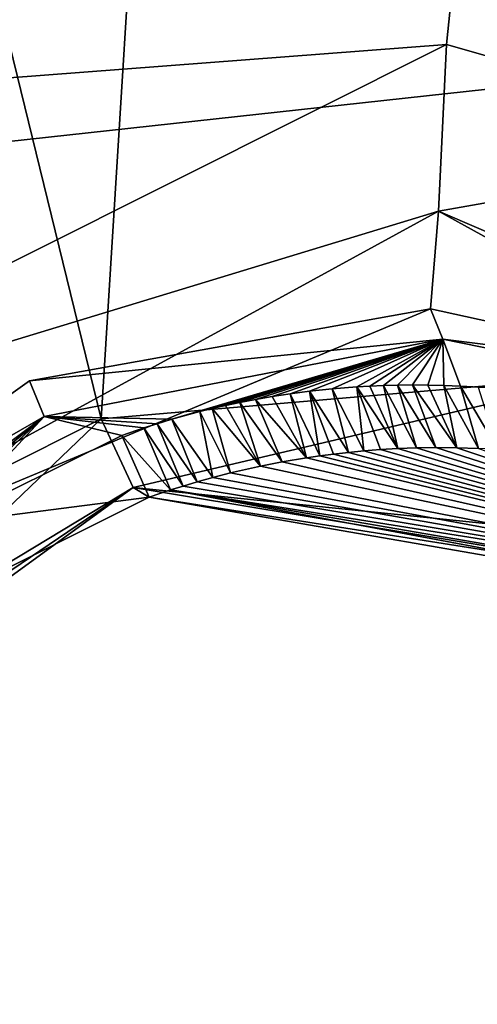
# Model space of a CAD drawing. Header units: millimetres. Extents: x -147 to 294, y -82 to 275.
# Tile 237 of 256: x 207.34 to 208.46, y 196.09 to 198.51. Entities that reach past the tile are written whole.
import ezdxf

# ---------------------------------------------------------------- set-up
doc = ezdxf.new("R2010")
doc.units = ezdxf.units.MM
doc.header["$LTSCALE"] = 67.506716
for name, color, linetype in [('1594', 7, 'CONTINUOUS'), ('1601', 7, 'CONTINUOUS'), ('1602', 7, 'CONTINUOUS'), ('2227', 7, 'CONTINUOUS'), ('2300', 7, 'CONTINUOUS'), ('2301', 7, 'CONTINUOUS'), ('2302', 7, 'CONTINUOUS'), ('2305', 7, 'CONTINUOUS'), ('2306', 7, 'CONTINUOUS'), ('2307', 7, 'CONTINUOUS'), ('2308', 7, 'CONTINUOUS'), ('753', 7, 'CONTINUOUS'), ('756', 7, 'CONTINUOUS'), ('841', 7, 'CONTINUOUS')]:
    doc.layers.add(name, color=color, linetype=linetype)

msp = doc.modelspace()

# ---------------------------------------------------------------- linework, layer by layer
at = {"layer": '1594', "linetype": 'CONTINUOUS'}
for points in [[(206.0272, 198.1041, -15.0419), (200.9628, 204.6528, -13.6183), (208.6494, 200.9823, -13.8147), (206.0272, 198.1041, -15.0419)], [(207.004, 198.3438, -14.8577), (206.0272, 198.1041, -15.0419), (208.6494, 200.9823, -13.8147), (207.004, 198.3438, -14.8577)], [(208.3889, 198.4491, -14.6757), (207.004, 198.3438, -14.8577), (208.6494, 200.9823, -13.8147), (208.3889, 198.4491, -14.6757)], [(209.2695, 198.1984, -14.669), (208.3889, 198.4491, -14.6757), (208.6494, 200.9823, -13.8147), (209.2695, 198.1984, -14.669)]]:
    msp.add_3dface(points, dxfattribs=at)
at = {"layer": '1601', "linetype": 'CONTINUOUS'}
for points in [[(208.3889, 198.4491, -14.6757), (209.2695, 198.1984, -14.669), (208.3692, 198.0398, -14.4143), (208.3889, 198.4491, -14.6757)], [(209.2695, 198.1984, -14.669), (209.8195, 197.416, -14.4538), (208.3692, 198.0398, -14.4143), (209.2695, 198.1984, -14.669)], [(208.3501, 197.8, -13.9821), (208.3692, 198.0398, -14.4143), (209.1043, 197.6341, -13.957), (208.3501, 197.8, -13.9821)], [(208.3692, 198.0398, -14.4143), (209.8195, 197.416, -14.4538), (209.1043, 197.6341, -13.957), (208.3692, 198.0398, -14.4143)]]:
    msp.add_3dface(points, dxfattribs=at)
at = {"layer": '1602', "linetype": 'CONTINUOUS'}
for points in [[(207.004, 198.3438, -14.8577), (208.3889, 198.4491, -14.6757), (206.34, 197.4224, -14.9527), (207.004, 198.3438, -14.8577)], [(208.3889, 198.4491, -14.6757), (208.3692, 198.0398, -14.4143), (206.34, 197.4224, -14.9527), (208.3889, 198.4491, -14.6757)], [(206.34, 197.4224, -14.9527), (208.3692, 198.0398, -14.4143), (206.5685, 197.0553, -14.391), (206.34, 197.4224, -14.9527)], [(208.3692, 198.0398, -14.4143), (208.3501, 197.8, -13.9821), (206.5685, 197.0553, -14.391), (208.3692, 198.0398, -14.4143)], [(206.5685, 197.0553, -14.391), (208.3501, 197.8, -13.9821), (207.3648, 197.6227, -14.1366), (206.5685, 197.0553, -14.391)]]:
    msp.add_3dface(points, dxfattribs=at)
at = {"layer": '2227', "linetype": 'CONTINUOUS'}
for points in [[(208.7923, 197.6366, -12.6733), (208.2992, 211.0558, -9.2723), (207.9958, 204.849, -10.8016), (208.7923, 197.6366, -12.6733)], [(208.2992, 211.0558, -9.2723), (210.1168, 196.9435, -12.824), (211.7722, 210.9519, -9.1959), (208.2992, 211.0558, -9.2723)], [(210.1168, 196.9435, -12.824), (208.2992, 211.0558, -9.2723), (210.0207, 197.0371, -12.8008), (210.1168, 196.9435, -12.824)], [(210.0207, 197.0371, -12.8008), (208.2992, 211.0558, -9.2723), (209.9191, 197.1253, -12.7794), (210.0207, 197.0371, -12.8008)], [(209.9191, 197.1253, -12.7794), (208.2992, 211.0558, -9.2723), (208.7923, 197.6366, -12.6733), (209.9191, 197.1253, -12.7794)], [(206.0741, 203.5219, -11.2217), (207.5408, 197.5292, -12.7478), (207.9958, 204.849, -10.8016), (206.0741, 203.5219, -11.2217)], [(207.5408, 197.5292, -12.7478), (208.7923, 197.6366, -12.6733), (207.9958, 204.849, -10.8016), (207.5408, 197.5292, -12.7478)], [(207.0141, 197.264, -12.8416), (207.5408, 197.5292, -12.7478), (206.0741, 203.5219, -11.2217), (207.0141, 197.264, -12.8416)]]:
    msp.add_3dface(points, dxfattribs=at)
at = {"layer": '2300', "linetype": 'CONTINUOUS'}
for points in [[(207.5408, 197.5292, -12.7478), (207.0141, 197.264, -12.8416), (206.745, 196.7679, -13.0883), (207.5408, 197.5292, -12.7478)], [(207.5408, 197.5292, -12.7478), (206.745, 196.7679, -13.0883), (207.6196, 197.3604, -12.882), (207.5408, 197.5292, -12.7478)], [(206.745, 196.7679, -13.0883), (206.8152, 196.7771, -13.3169), (207.6196, 197.3604, -12.882), (206.745, 196.7679, -13.0883)], [(207.6196, 197.3604, -12.882), (206.8152, 196.7771, -13.3169), (207.2001, 197.1075, -13.1996), (207.6196, 197.3604, -12.882)], [(207.6589, 197.3369, -13.1072), (207.6196, 197.3604, -12.882), (207.2001, 197.1075, -13.1996), (207.6589, 197.3369, -13.1072)]]:
    msp.add_3dface(points, dxfattribs=at)
at = {"layer": '2301', "linetype": 'CONTINUOUS'}
for points in [[(208.7923, 197.6366, -12.6733), (207.5408, 197.5292, -12.7478), (207.6196, 197.3604, -12.882), (208.7923, 197.6366, -12.6733)], [(209.9191, 197.1253, -12.7794), (208.7923, 197.6366, -12.6733), (207.6196, 197.3604, -12.882), (209.9191, 197.1253, -12.7794)], [(208.2697, 197.4562, -13.0385), (209.6408, 197.049, -13.0812), (208.2268, 197.4537, -13.0416), (208.2697, 197.4562, -13.0385)], [(208.3151, 197.4579, -13.0355), (209.6408, 197.049, -13.0812), (208.2697, 197.4562, -13.0385), (208.3151, 197.4579, -13.0355)], [(208.3631, 197.4587, -13.0326), (209.6408, 197.049, -13.0812), (208.3151, 197.4579, -13.0355), (208.3631, 197.4587, -13.0326)], [(208.414, 197.4584, -13.0299), (209.6408, 197.049, -13.0812), (208.3631, 197.4587, -13.0326), (208.414, 197.4584, -13.0299)], [(208.4678, 197.4567, -13.0274), (209.6408, 197.049, -13.0812), (208.414, 197.4584, -13.0299), (208.4678, 197.4567, -13.0274)], [(208.045, 197.4336, -13.0576), (209.6408, 197.049, -13.0812), (207.9854, 197.4236, -13.0638), (208.045, 197.4336, -13.0576)], [(208.0775, 197.4383, -13.0544), (209.6408, 197.049, -13.0812), (208.045, 197.4336, -13.0576), (208.0775, 197.4383, -13.0544)], [(208.1117, 197.4428, -13.0512), (209.6408, 197.049, -13.0812), (208.0775, 197.4383, -13.0544), (208.1117, 197.4428, -13.0512)], [(208.1479, 197.4469, -13.048), (209.6408, 197.049, -13.0812), (208.1117, 197.4428, -13.0512), (208.1479, 197.4469, -13.048)], [(208.1862, 197.4506, -13.0448), (209.6408, 197.049, -13.0812), (208.1479, 197.4469, -13.048), (208.1862, 197.4506, -13.0448)], [(208.2268, 197.4537, -13.0416), (209.6408, 197.049, -13.0812), (208.1862, 197.4506, -13.0448), (208.2268, 197.4537, -13.0416)], [(207.9319, 197.4131, -13.0699), (209.6408, 197.049, -13.0812), (207.8587, 197.3964, -13.0788), (207.9319, 197.4131, -13.0699)], [(207.9854, 197.4236, -13.0638), (209.6408, 197.049, -13.0812), (207.9319, 197.4131, -13.0699), (207.9854, 197.4236, -13.0638)], [(207.8154, 197.3853, -13.0844), (209.6408, 197.049, -13.0812), (207.7768, 197.3746, -13.0897), (207.8154, 197.3853, -13.0844)], [(207.8587, 197.3964, -13.0788), (209.6408, 197.049, -13.0812), (207.8154, 197.3853, -13.0844), (207.8587, 197.3964, -13.0788)], [(209.7942, 197.0004, -12.8936), (209.9191, 197.1253, -12.7794), (207.6196, 197.3604, -12.882), (209.7942, 197.0004, -12.8936)], [(209.7942, 197.0004, -12.8936), (207.6196, 197.3604, -12.882), (207.6589, 197.3369, -13.1072), (209.7942, 197.0004, -12.8936)], [(207.7423, 197.3643, -13.0946), (209.6408, 197.049, -13.0812), (207.7113, 197.3546, -13.0992), (207.7423, 197.3643, -13.0946)], [(207.7768, 197.3746, -13.0897), (209.6408, 197.049, -13.0812), (207.7423, 197.3643, -13.0946), (207.7768, 197.3746, -13.0897)], [(209.7344, 196.9766, -13.0971), (207.6589, 197.3369, -13.1072), (207.7113, 197.3546, -13.0992), (209.7344, 196.9766, -13.0971)], [(209.7344, 196.9766, -13.0971), (209.7942, 197.0004, -12.8936), (207.6589, 197.3369, -13.1072), (209.7344, 196.9766, -13.0971)], [(209.6875, 197.0139, -13.0888), (209.7344, 196.9766, -13.0971), (207.7113, 197.3546, -13.0992), (209.6875, 197.0139, -13.0888)], [(209.6408, 197.049, -13.0812), (209.6875, 197.0139, -13.0888), (207.7113, 197.3546, -13.0992), (209.6408, 197.049, -13.0812)]]:
    msp.add_3dface(points, dxfattribs=at)
at = {"layer": '2302', "linetype": 'CONTINUOUS'}
for points in [[(208.1082, 197.6032, -13.7434), (208.1479, 197.4469, -13.048), (208.0529, 197.5972, -13.747), (208.1082, 197.6032, -13.7434)], [(208.1684, 197.608, -13.7399), (208.1862, 197.4506, -13.0448), (208.1082, 197.6032, -13.7434), (208.1684, 197.608, -13.7399)], [(208.1862, 197.4506, -13.0448), (208.1479, 197.4469, -13.048), (208.1082, 197.6032, -13.7434), (208.1862, 197.4506, -13.0448)], [(208.2005, 197.6099, -13.7382), (208.2697, 197.4562, -13.0385), (208.1684, 197.608, -13.7399), (208.2005, 197.6099, -13.7382)], [(208.2697, 197.4562, -13.0385), (208.2268, 197.4537, -13.0416), (208.1684, 197.608, -13.7399), (208.2697, 197.4562, -13.0385)], [(208.2268, 197.4537, -13.0416), (208.1862, 197.4506, -13.0448), (208.1684, 197.608, -13.7399), (208.2268, 197.4537, -13.0416)], [(208.2339, 197.6113, -13.7366), (208.2697, 197.4562, -13.0385), (208.2005, 197.6099, -13.7382), (208.2339, 197.6113, -13.7366)], [(208.2688, 197.6122, -13.7351), (208.3151, 197.4579, -13.0355), (208.2339, 197.6113, -13.7366), (208.2688, 197.6122, -13.7351)], [(208.3151, 197.4579, -13.0355), (208.2697, 197.4562, -13.0385), (208.2339, 197.6113, -13.7366), (208.3151, 197.4579, -13.0355)], [(208.3051, 197.6126, -13.7337), (208.3631, 197.4587, -13.0326), (208.2688, 197.6122, -13.7351), (208.3051, 197.6126, -13.7337)], [(208.3631, 197.4587, -13.0326), (208.3151, 197.4579, -13.0355), (208.2688, 197.6122, -13.7351), (208.3631, 197.4587, -13.0326)], [(208.414, 197.4584, -13.0299), (208.3631, 197.4587, -13.0326), (208.3051, 197.6126, -13.7337), (208.414, 197.4584, -13.0299)], [(208.343, 197.6124, -13.7324), (208.414, 197.4584, -13.0299), (208.3051, 197.6126, -13.7337), (208.343, 197.6124, -13.7324)], [(208.3826, 197.6114, -13.7313), (208.414, 197.4584, -13.0299), (208.343, 197.6124, -13.7324), (208.3826, 197.6114, -13.7313)], [(208.4678, 197.4567, -13.0274), (208.414, 197.4584, -13.0299), (208.3826, 197.6114, -13.7313), (208.4678, 197.4567, -13.0274)], [(208.4238, 197.6096, -13.7303), (208.4678, 197.4567, -13.0274), (208.3826, 197.6114, -13.7313), (208.4238, 197.6096, -13.7303)], [(208.4668, 197.6069, -13.7296), (208.5151, 197.4542, -13.0255), (208.4238, 197.6096, -13.7303), (208.4668, 197.6069, -13.7296)], [(208.5151, 197.4542, -13.0255), (208.4678, 197.4567, -13.0274), (208.4238, 197.6096, -13.7303), (208.5151, 197.4542, -13.0255)], [(207.9607, 197.584, -13.7541), (208.045, 197.4336, -13.0576), (207.9197, 197.5768, -13.7576), (207.9607, 197.584, -13.7541)], [(208.005, 197.5909, -13.7505), (208.045, 197.4336, -13.0576), (207.9607, 197.584, -13.7541), (208.005, 197.5909, -13.7505)], [(208.0529, 197.5972, -13.747), (208.0775, 197.4383, -13.0544), (208.005, 197.5909, -13.7505), (208.0529, 197.5972, -13.747)], [(208.0775, 197.4383, -13.0544), (208.045, 197.4336, -13.0576), (208.005, 197.5909, -13.7505), (208.0775, 197.4383, -13.0544)], [(208.1479, 197.4469, -13.048), (208.1117, 197.4428, -13.0512), (208.0529, 197.5972, -13.747), (208.1479, 197.4469, -13.048)], [(208.1117, 197.4428, -13.0512), (208.0775, 197.4383, -13.0544), (208.0529, 197.5972, -13.747), (208.1117, 197.4428, -13.0512)], [(207.8138, 197.5544, -13.7677), (207.8587, 197.3964, -13.0788), (207.7835, 197.547, -13.7709), (207.8138, 197.5544, -13.7677)], [(207.8464, 197.5619, -13.7644), (207.9319, 197.4131, -13.0699), (207.8138, 197.5544, -13.7677), (207.8464, 197.5619, -13.7644)], [(207.9319, 197.4131, -13.0699), (207.8587, 197.3964, -13.0788), (207.8138, 197.5544, -13.7677), (207.9319, 197.4131, -13.0699)], [(207.8817, 197.5694, -13.761), (207.9319, 197.4131, -13.0699), (207.8464, 197.5619, -13.7644), (207.8817, 197.5694, -13.761)], [(207.9197, 197.5768, -13.7576), (207.9854, 197.4236, -13.0638), (207.8817, 197.5694, -13.761), (207.9197, 197.5768, -13.7576)], [(207.9854, 197.4236, -13.0638), (207.9319, 197.4131, -13.0699), (207.8817, 197.5694, -13.761), (207.9854, 197.4236, -13.0638)], [(208.045, 197.4336, -13.0576), (207.9854, 197.4236, -13.0638), (207.9197, 197.5768, -13.7576), (208.045, 197.4336, -13.0576)], [(207.7835, 197.547, -13.7709), (207.8154, 197.3853, -13.0844), (207.7145, 197.5282, -13.7787), (207.7835, 197.547, -13.7709)], [(207.8587, 197.3964, -13.0788), (207.8154, 197.3853, -13.0844), (207.7835, 197.547, -13.7709), (207.8587, 197.3964, -13.0788)], [(207.6457, 197.507, -13.7871), (207.7113, 197.3546, -13.0992), (207.5913, 197.4884, -13.7944), (207.6457, 197.507, -13.7871)], [(207.6781, 197.5173, -13.7831), (207.7423, 197.3643, -13.0946), (207.6457, 197.507, -13.7871), (207.6781, 197.5173, -13.7831)], [(207.7423, 197.3643, -13.0946), (207.7113, 197.3546, -13.0992), (207.6457, 197.507, -13.7871), (207.7423, 197.3643, -13.0946)], [(207.7145, 197.5282, -13.7787), (207.7768, 197.3746, -13.0897), (207.6781, 197.5173, -13.7831), (207.7145, 197.5282, -13.7787)], [(207.7768, 197.3746, -13.0897), (207.7423, 197.3643, -13.0946), (207.6781, 197.5173, -13.7831), (207.7768, 197.3746, -13.0897)], [(207.8154, 197.3853, -13.0844), (207.7768, 197.3746, -13.0897), (207.7145, 197.5282, -13.7787), (207.8154, 197.3853, -13.0844)], [(207.7113, 197.3546, -13.0992), (207.6589, 197.3369, -13.1072), (207.5913, 197.4884, -13.7944), (207.7113, 197.3546, -13.0992)]]:
    msp.add_3dface(points, dxfattribs=at)
at = {"layer": '2305', "linetype": 'CONTINUOUS'}
for points in [[(207.5913, 197.4884, -13.7944), (207.6589, 197.3369, -13.1072), (207.1562, 197.2725, -13.8711), (207.5913, 197.4884, -13.7944)], [(207.6589, 197.3369, -13.1072), (207.2001, 197.1075, -13.1996), (207.1562, 197.2725, -13.8711), (207.6589, 197.3369, -13.1072)]]:
    msp.add_3dface(points, dxfattribs=at)
at = {"layer": '2306', "linetype": 'CONTINUOUS'}
for points in [[(208.3797, 197.7251, -13.7003), (207.7145, 197.5282, -13.7787), (207.401, 197.5352, -13.7891), (208.3797, 197.7251, -13.7003)], [(207.7835, 197.547, -13.7709), (207.7145, 197.5282, -13.7787), (208.3797, 197.7251, -13.7003), (207.7835, 197.547, -13.7709)], [(207.8138, 197.5544, -13.7677), (207.7835, 197.547, -13.7709), (208.3797, 197.7251, -13.7003), (207.8138, 197.5544, -13.7677)], [(207.8464, 197.5619, -13.7644), (207.8138, 197.5544, -13.7677), (208.3797, 197.7251, -13.7003), (207.8464, 197.5619, -13.7644)], [(207.8817, 197.5694, -13.761), (207.8464, 197.5619, -13.7644), (208.3797, 197.7251, -13.7003), (207.8817, 197.5694, -13.761)], [(207.9197, 197.5768, -13.7576), (207.8817, 197.5694, -13.761), (208.3797, 197.7251, -13.7003), (207.9197, 197.5768, -13.7576)], [(207.9607, 197.584, -13.7541), (207.9197, 197.5768, -13.7576), (208.3797, 197.7251, -13.7003), (207.9607, 197.584, -13.7541)], [(208.005, 197.5909, -13.7505), (207.9607, 197.584, -13.7541), (208.3797, 197.7251, -13.7003), (208.005, 197.5909, -13.7505)], [(208.0529, 197.5972, -13.747), (208.005, 197.5909, -13.7505), (208.3797, 197.7251, -13.7003), (208.0529, 197.5972, -13.747)], [(208.1082, 197.6032, -13.7434), (208.0529, 197.5972, -13.747), (208.3797, 197.7251, -13.7003), (208.1082, 197.6032, -13.7434)], [(208.1684, 197.608, -13.7399), (208.1082, 197.6032, -13.7434), (208.3797, 197.7251, -13.7003), (208.1684, 197.608, -13.7399)], [(208.2005, 197.6099, -13.7382), (208.1684, 197.608, -13.7399), (208.3797, 197.7251, -13.7003), (208.2005, 197.6099, -13.7382)], [(208.2339, 197.6113, -13.7366), (208.2005, 197.6099, -13.7382), (208.3797, 197.7251, -13.7003), (208.2339, 197.6113, -13.7366)], [(208.2688, 197.6122, -13.7351), (208.2339, 197.6113, -13.7366), (208.3797, 197.7251, -13.7003), (208.2688, 197.6122, -13.7351)], [(208.3051, 197.6126, -13.7337), (208.2688, 197.6122, -13.7351), (208.3797, 197.7251, -13.7003), (208.3051, 197.6126, -13.7337)], [(208.343, 197.6124, -13.7324), (208.3051, 197.6126, -13.7337), (208.3797, 197.7251, -13.7003), (208.343, 197.6124, -13.7324)], [(208.3826, 197.6114, -13.7313), (208.343, 197.6124, -13.7324), (208.3797, 197.7251, -13.7003), (208.3826, 197.6114, -13.7313)], [(208.4238, 197.6096, -13.7303), (208.3826, 197.6114, -13.7313), (208.3797, 197.7251, -13.7003), (208.4238, 197.6096, -13.7303)], [(209.1285, 197.5729, -13.717), (208.4238, 197.6096, -13.7303), (208.3797, 197.7251, -13.7003), (209.1285, 197.5729, -13.717)], [(208.4668, 197.6069, -13.7296), (208.4238, 197.6096, -13.7303), (209.1285, 197.5729, -13.717), (208.4668, 197.6069, -13.7296)], [(206.6203, 196.9509, -13.9823), (207.401, 197.5352, -13.7891), (206.7041, 196.9574, -13.9769), (206.6203, 196.9509, -13.9823)], [(207.401, 197.5352, -13.7891), (206.788, 196.9638, -13.9715), (206.7041, 196.9574, -13.9769), (207.401, 197.5352, -13.7891)], [(207.1562, 197.2725, -13.8711), (206.788, 196.9638, -13.9715), (207.401, 197.5352, -13.7891), (207.1562, 197.2725, -13.8711)], [(207.5913, 197.4884, -13.7944), (207.1562, 197.2725, -13.8711), (207.401, 197.5352, -13.7891), (207.5913, 197.4884, -13.7944)], [(207.7145, 197.5282, -13.7787), (207.6781, 197.5173, -13.7831), (207.401, 197.5352, -13.7891), (207.7145, 197.5282, -13.7787)], [(207.6781, 197.5173, -13.7831), (207.6457, 197.507, -13.7871), (207.401, 197.5352, -13.7891), (207.6781, 197.5173, -13.7831)], [(207.6457, 197.507, -13.7871), (207.5913, 197.4884, -13.7944), (207.401, 197.5352, -13.7891), (207.6457, 197.507, -13.7871)]]:
    msp.add_3dface(points, dxfattribs=at)
at = {"layer": '2307', "linetype": 'CONTINUOUS'}
for points in [[(208.3501, 197.8, -13.9821), (209.1043, 197.6341, -13.957), (208.3797, 197.7251, -13.7003), (208.3501, 197.8, -13.9821)], [(209.1043, 197.6341, -13.957), (209.1285, 197.5729, -13.717), (208.3797, 197.7251, -13.7003), (209.1043, 197.6341, -13.957)]]:
    msp.add_3dface(points, dxfattribs=at)
at = {"layer": '2308', "linetype": 'CONTINUOUS'}
for points in [[(207.3648, 197.6227, -14.1366), (208.3501, 197.8, -13.9821), (208.3797, 197.7251, -13.7003), (207.3648, 197.6227, -14.1366)], [(207.3648, 197.6227, -14.1366), (208.3797, 197.7251, -13.7003), (207.401, 197.5352, -13.7891), (207.3648, 197.6227, -14.1366)], [(206.5685, 197.0553, -14.391), (207.3648, 197.6227, -14.1366), (207.401, 197.5352, -13.7891), (206.5685, 197.0553, -14.391)], [(206.5685, 197.0553, -14.391), (207.401, 197.5352, -13.7891), (206.6203, 196.9509, -13.9823), (206.5685, 197.0553, -14.391)]]:
    msp.add_3dface(points, dxfattribs=at)
at = {"layer": '753', "linetype": 'CONTINUOUS'}
for points in [[(232.7281, 200.9917, -45.3873), (209.2563, 187.7367, -44.2006), (205.8603, 198.0519, -41.5524), (232.7281, 200.9917, -45.3873)], [(209.2563, 187.7367, -44.2006), (196.8163, 183.2676, -41.8664), (205.8603, 198.0519, -41.5524), (209.2563, 187.7367, -44.2006)]]:
    msp.add_3dface(points, dxfattribs=at)
at = {"layer": '756', "linetype": 'CONTINUOUS'}
for points in [[(203.7495, 217.597, -36.6176), (233.1463, 217.9973, -41.4154), (205.8603, 198.0519, -41.5524), (203.7495, 217.597, -36.6176)], [(205.8603, 198.0519, -41.5524), (233.1463, 217.9973, -41.4154), (233.0867, 215.7393, -41.982), (205.8603, 198.0519, -41.5524)], [(205.8603, 198.0519, -41.5524), (233.0867, 215.7393, -41.982), (233.0288, 213.5032, -42.5312), (205.8603, 198.0519, -41.5524)], [(205.8603, 198.0519, -41.5524), (233.0288, 213.5032, -42.5312), (232.873, 207.2223, -44.0111), (205.8603, 198.0519, -41.5524)], [(232.7281, 200.9917, -45.3873), (205.8603, 198.0519, -41.5524), (232.873, 207.2223, -44.0111), (232.7281, 200.9917, -45.3873)]]:
    msp.add_3dface(points, dxfattribs=at)
at = {"layer": '841', "linetype": 'CONTINUOUS'}
for points in [[(208.1938, 203.3747, -38.9809), (218.4821, 193.8521, -42.4219), (233.3241, 217.4829, -39.7272), (208.1938, 203.3747, -38.9809)], [(177.4701, 208.8882, -28.9701), (185.0229, 186.5877, -35.0661), (208.1938, 203.3747, -38.9809), (177.4701, 208.8882, -28.9701)], [(208.1938, 203.3747, -38.9809), (185.0229, 186.5877, -35.0661), (190.6791, 184.9679, -37.0082), (208.1938, 203.3747, -38.9809)], [(195.7197, 184.0648, -38.5414), (208.1938, 203.3747, -38.9809), (190.6791, 184.9679, -37.0082), (195.7197, 184.0648, -38.5414)], [(195.7197, 184.0648, -38.5414), (195.8704, 184.091, -38.5805), (208.1938, 203.3747, -38.9809), (195.7197, 184.0648, -38.5414)], [(195.8704, 184.091, -38.5805), (196.0325, 184.1545, -38.6193), (208.1938, 203.3747, -38.9809), (195.8704, 184.091, -38.5805)], [(208.1938, 203.3747, -38.9809), (196.0325, 184.1545, -38.6193), (197.0406, 184.7069, -38.8425), (208.1938, 203.3747, -38.9809)], [(198.1352, 185.3887, -39.0695), (208.1938, 203.3747, -38.9809), (197.0406, 184.7069, -38.8425), (198.1352, 185.3887, -39.0695)], [(200.4109, 186.7526, -39.5203), (208.1938, 203.3747, -38.9809), (198.1352, 185.3887, -39.0695), (200.4109, 186.7526, -39.5203)], [(202.6477, 187.9581, -39.9438), (208.1938, 203.3747, -38.9809), (200.4109, 186.7526, -39.5203), (202.6477, 187.9581, -39.9438)], [(203.3026, 188.2884, -40.0643), (208.1938, 203.3747, -38.9809), (202.6477, 187.9581, -39.9438), (203.3026, 188.2884, -40.0643)], [(203.9538, 188.6063, -40.1826), (208.1938, 203.3747, -38.9809), (203.3026, 188.2884, -40.0643), (203.9538, 188.6063, -40.1826)], [(218.4821, 193.8521, -42.4219), (208.1938, 203.3747, -38.9809), (203.9538, 188.6063, -40.1826), (218.4821, 193.8521, -42.4219)]]:
    msp.add_3dface(points, dxfattribs=at)

doc.saveas('drawing.dxf')
